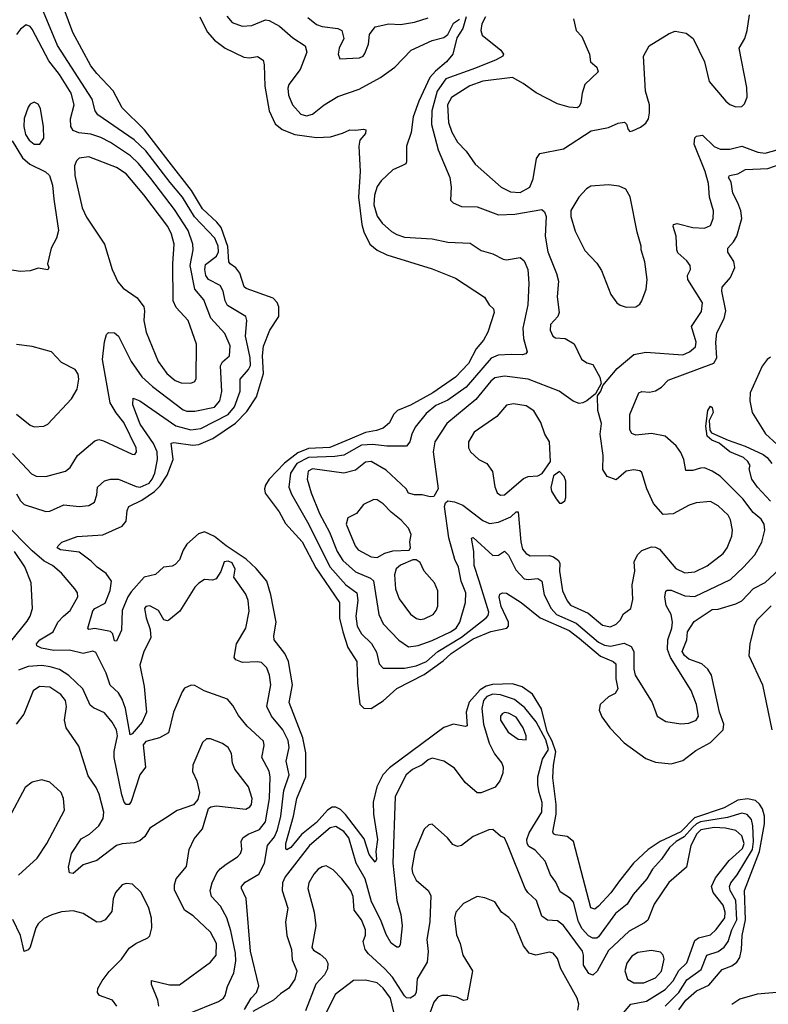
# Model space of a CAD drawing. Extents: x 2199565 to 2323334, y 894172 to 1018966.
# Tile 94 of 256: x 2254122 to 2257941, y 941664 to 946690. Entities that reach past the tile are written whole.
import ezdxf

# ---------------------------------------------------------------- set-up
doc = ezdxf.new("R2010")
doc.units = 0

msp = doc.modelspace()

# ---------------------------------------------------------------- linework, layer by layer
at = {"layer": '0CON10XD'}
for points in [[(2257483.8, 941636.2), (2257519.1, 941685), (2257575, 941732.9), (2257637.5, 941762.5), (2257705, 941842.8), (2257755, 941860.3), (2257780.7, 941879.3), (2257796.2, 941903.8), (2257804.4, 941945), (2257807.9, 942015), (2257823.8, 942095), (2257819.1, 942245), (2257895.4, 942444.6), (2257921.5, 942585), (2257920.9, 942625), (2257911.6, 942661.6), (2257896.2, 942686.2), (2257875, 942704), (2257835, 942713.4), (2257785.6, 942705.6), (2257715, 942666.7), (2257564.1, 942615.9), (2257494.2, 942545), (2257388.8, 942495), (2257327, 942455), (2257253.7, 942385), (2257180.8, 942295), (2257137, 942233), (2257075, 942164.5), (2257055, 942150.4), (2257035, 942157.1), (2256947.1, 942495), (2256915, 942521.8), (2256855, 942529.6), (2256844.7, 942534.7), (2256841.2, 942545), (2256858, 942635), (2256857.7, 942685), (2256840.7, 942820.7), (2256844.5, 942885), (2256857.1, 942952.9), (2256838.4, 943008.4), (2256813.1, 943055), (2256783.5, 943173.5), (2256737, 943247), (2256685.2, 943285.2), (2256635, 943300.5), (2256532.9, 943297.1), (2256501.7, 943288.3), (2256470.1, 943269.9), (2256414.1, 943205.9), (2256399.8, 943155), (2256404.4, 943085.6), (2256395, 943081.9), (2256335.4, 943094.6), (2256285, 943077.1), (2256008, 942872), (2255974.9, 942835.1), (2255943.5, 942775), (2255924.3, 942695.7), (2255926.7, 942635), (2255947.1, 942505), (2255938.7, 942445), (2255942.2, 942405), (2255935, 942389.2), (2255905, 942429.4), (2255878.6, 942508.6), (2255783.4, 942633.4), (2255758.4, 942658.4), (2255735, 942671.5), (2255715, 942671), (2255691.9, 942655), (2255635, 942592.4), (2255558.9, 942531.1), (2255505, 942464.7), (2255485, 942452.9), (2255479.1, 942459.1), (2255479.3, 942485), (2255518.9, 942625), (2255536.1, 942715), (2255581, 942825), (2255581.3, 942948.7), (2255566.6, 943025), (2255496.7, 943205), (2255513.2, 943295), (2255493.2, 943415), (2255474.8, 943454.8), (2255419.5, 943525), (2255417.5, 943545), (2255430.8, 943615), (2255402, 943755), (2255382.3, 943825), (2255328.8, 943888.8), (2255276.4, 943936.4), (2255174.3, 944005), (2255115, 944052.9), (2255065, 944076.1), (2255034.4, 944065.6), (2254975, 944013.1), (2254955, 943982.5), (2254937, 943933), (2254915, 943908.9), (2254898.8, 943901.2), (2254855, 943895.3), (2254815, 943858.8), (2254755.8, 943844.2), (2254690.3, 943769.7), (2254673.9, 943745), (2254644.7, 943675), (2254641.5, 943575), (2254615, 943518.8), (2254605, 943520), (2254597.5, 943555), (2254585, 943568.2), (2254505, 943582.2), (2254475, 943577.5), (2254470, 943585), (2254495, 943672.9), (2254505.6, 943685), (2254557.2, 943712.8), (2254583.1, 943776.9), (2254590.7, 943825), (2254563.4, 943863.4), (2254516.4, 943895), (2254486.8, 943926.8), (2254425, 943972.7), (2254330, 943985), (2254313.3, 943995), (2254317.5, 944005), (2254336.4, 944023.6), (2254415, 944051.9), (2254545, 944061.5), (2254645, 944105.4), (2254665, 944130.8), (2254670.3, 944185), (2254678.2, 944205), (2254745, 944237.2), (2254808.7, 944281.3), (2254838.2, 944311.8), (2254874.1, 944365), (2254904.8, 944445), (2254895, 944528.8), (2254907.9, 944532.1), (2255005, 944518.3), (2255035, 944522.5), (2255106.9, 944553.1), (2255221.7, 944631.7), (2255280.4, 944689.6), (2255328.9, 944765), (2255364.8, 944885), (2255359.6, 944975), (2255365, 945023.8), (2255397.9, 945105), (2255443.1, 945175), (2255443.8, 945225), (2255435, 945247.3), (2255415, 945268.3), (2255277.5, 945317.5), (2255266.7, 945326.7), (2255245, 945396.5), (2255225, 945424.2), (2255194.8, 945444.8), (2255189.2, 945455), (2255183.3, 945533.3), (2255149.2, 945629.2), (2255127.6, 945657.6), (2255054.8, 945725), (2254998.4, 945818.4), (2254884, 945965), (2254758.6, 946128.6), (2254645, 946241.1), (2254598, 946328), (2254514.5, 946415), (2254484.8, 946454.8), (2254393.3, 946625), (2254330.9, 946790.9)], [(2254105, 944270), (2254125.3, 944235), (2254145, 944215.3), (2254255, 944180), (2254275, 944181.1), (2254346.4, 944213.6), (2254425, 944206.2), (2254475, 944210.5), (2254502.7, 944227.3), (2254514.5, 944265), (2254518.1, 944305), (2254555, 944336.4), (2254585, 944345.5), (2254625, 944344.6), (2254715, 944307.8), (2254736.7, 944305), (2254781.3, 944325), (2254797.7, 944345), (2254810.7, 944375), (2254824.8, 944444.8), (2254822.7, 944485), (2254805, 944526.5), (2254736, 944625), (2254698.9, 944725), (2254701.1, 944758.9), (2254735, 944744.6), (2254917.5, 944617.5), (2254995, 944596.3), (2255045, 944603.5), (2255185.3, 944674.7), (2255217.9, 944715), (2255245.5, 944794.5), (2255246.9, 944855), (2255289.4, 944905), (2255298.9, 944925), (2255298, 944965), (2255285, 945020.6), (2255272.7, 945075), (2255280.9, 945155), (2255275.6, 945175), (2255182, 945232), (2255169.1, 945255), (2255160.3, 945305), (2255145, 945333.3), (2255085, 945364.7), (2255070.9, 945385), (2255065.6, 945415), (2255069.9, 945440.1), (2255125, 945483.1), (2255135.8, 945505), (2255134.8, 945535), (2255116.8, 945575), (2255013.8, 945683.8), (2254952.6, 945785), (2254888.6, 945858.6), (2254765, 946020.8), (2254705, 946077.7), (2254520, 946205), (2254506, 946225), (2254490.5, 946285), (2254315, 946558.9), (2254235, 946751.1)], [(2255040.5, 946705), (2255078.7, 946628.7), (2255115.4, 946585.4), (2255170.5, 946545), (2255265, 946498.8), (2255294.5, 946495.5), (2255335, 946502.5), (2255363.2, 946483.2), (2255369.3, 946459.3), (2255371.7, 946351.7), (2255393.5, 946225), (2255425, 946159.4), (2255459.9, 946129.9), (2255525, 946104.6), (2255635, 946089.1), (2255706.8, 946093.2), (2255768.7, 946111.3), (2255805, 946128.8), (2255835, 946126), (2255875, 946132), (2255887.5, 946127.5), (2255885, 946110), (2255857.5, 946075), (2255851.4, 946045), (2255858.9, 945915), (2255849.8, 945785), (2255867.8, 945645), (2255877.9, 945607.9), (2255908.2, 945545), (2255945, 945513.8), (2255995, 945490), (2256225, 945419.2), (2256345, 945371.5), (2256493.2, 945273.2), (2256516.2, 945235), (2256538.8, 945215), (2256542, 945195), (2256510, 945095), (2256487.7, 945055), (2256450.3, 945009.7), (2256410.9, 944935), (2256345.4, 944865), (2256229.3, 944785), (2256115, 944722.2), (2256049.5, 944695), (2256028.8, 944675), (2256008.1, 944631.9), (2255975, 944605.8), (2255942.6, 944592.6), (2255885, 944582.7), (2255805, 944548.4), (2255703.3, 944506.7), (2255595, 944501.8), (2255540.9, 944479.1), (2255472.7, 944427.3), (2255394.8, 944345.2), (2255375.4, 944315), (2255370, 944295), (2255374, 944274), (2255445, 944178.6), (2255477.9, 944117.9), (2255562.9, 944025), (2255632.8, 943892.8), (2255753.5, 943715), (2255752.8, 943635), (2255769.4, 943565), (2255795.3, 943485), (2255840.7, 943415), (2255845.3, 943304.7), (2255856.5, 943196.5), (2255876.6, 943176.6), (2255915, 943174.6), (2255976.3, 943213.7), (2256045, 943275.9), (2256185, 943348), (2256282.6, 943417.4), (2256322.9, 943455), (2256435, 943530.8), (2256525, 943566.8), (2256606, 943585), (2256615.7, 943595), (2256614.8, 943615), (2256578.3, 943695), (2256567.3, 943742.7), (2256571.5, 943758.5), (2256585, 943765.6), (2256605, 943763.5), (2256680.6, 943715), (2256777.3, 943637.3), (2256925, 943573), (2256975, 943532.7), (2257085, 943440.8), (2257150, 943415), (2257162.3, 943402.3), (2257162.4, 943325), (2257173.4, 943275), (2257158.7, 943251.3), (2257125, 943234.2), (2257082.7, 943195), (2257077.5, 943165), (2257091.7, 943131.7), (2257132.9, 943075), (2257205, 942999.4), (2257315, 942918.9), (2257365, 942900), (2257445, 942892.5), (2257505, 942909.2), (2257570.7, 942959.3), (2257645, 943000.8), (2257709.8, 943065), (2257713.8, 943095), (2257691, 943155), (2257650.8, 943345), (2257632.9, 943375), (2257601.8, 943401.8), (2257535, 943426.7), (2257512.5, 943445), (2257501.6, 943465), (2257525.5, 943525), (2257528.8, 943565), (2257562.3, 943617.7), (2257655, 943678.9), (2257685, 943681.2), (2257775, 943709.1), (2257805.5, 943724.5), (2257865, 943786.9), (2257925, 943817.1), (2257996.5, 943883.5)], [(2255178.1, 946708.1), (2255206.2, 946676.2), (2255257.3, 946657.3), (2255305, 946661.2), (2255375, 946690.4), (2255395, 946686.5), (2255446.7, 946656.7), (2255515, 946597.3), (2255577.3, 946557.3), (2255586.5, 946525), (2255553.1, 946436.9), (2255495, 946359.2), (2255488.8, 946341.2), (2255492.8, 946305), (2255514, 946255), (2255555, 946208), (2255585, 946199.4), (2255615, 946208.5), (2255674.7, 946255.3), (2255745, 946297.8), (2255854.2, 946335), (2255962.2, 946395), (2256035, 946447.3), (2256119.4, 946535), (2256226.1, 946583.9), (2256285, 946599.2), (2256305.3, 946615), (2256335, 946672.9), (2256365, 946693.9)], [(2256398.8, 946705), (2256381.7, 946645), (2256352.2, 946597.8), (2256331.5, 946515), (2256298.9, 946475), (2256242.2, 946427.8), (2256214.7, 946395), (2256157, 946275), (2256128.4, 946195), (2256118.1, 946115), (2256095.4, 946045), (2256095.5, 945964.5), (2256091.2, 945955), (2256075, 945945.8), (2256025.3, 945924.7), (2255965, 945867.5), (2255945, 945838.6), (2255931.6, 945795), (2255928.1, 945745), (2255945, 945686.7), (2255971, 945651), (2256019, 945609), (2256045, 945593.1), (2256085, 945581.1), (2256225, 945571.8), (2256305, 945555.4), (2256420, 945550), (2256475, 945512.5), (2256535, 945494.4), (2256588.7, 945468.7), (2256605, 945464.4), (2256675, 945477.1), (2256695, 945459.2), (2256714.6, 945415), (2256718.5, 945345), (2256714.3, 945235), (2256689.1, 945115), (2256692.4, 945062.4), (2256710, 944995), (2256704, 944985), (2256685, 944979.3), (2256628.2, 944981.8), (2256562, 944978), (2256527.5, 944962.5), (2256399.5, 944815), (2256305, 944748.8), (2256245, 944720.5), (2256195, 944679.7), (2256139.9, 944610.1), (2256122.5, 944575), (2256112.3, 944535), (2256095, 944513.1), (2255995, 944513.6), (2255922.7, 944522.7), (2255865, 944519), (2255775, 944468), (2255729.4, 944460.6), (2255595, 944456.2), (2255535.2, 944425), (2255502.3, 944375), (2255494.8, 944304.8), (2255509, 944269), (2255589, 944125), (2255705, 943896.4), (2255785, 943805.3), (2255841.8, 943765), (2255847.4, 943725), (2255836.2, 943645), (2255843.5, 943595), (2255865, 943556.1), (2255915.8, 943505.8), (2255941.2, 943461.2), (2255955, 943402), (2255975, 943380), (2256085, 943379.8), (2256145, 943392), (2256196.8, 943415), (2256255.1, 943464.9), (2256375, 943538.8), (2256502, 943638), (2256511.5, 943648.5), (2256514.6, 943665.4), (2256465.3, 943825.3), (2256439.5, 943905), (2256438.6, 943975), (2256425.7, 944044.3), (2256435, 944047.3), (2256535, 943955.4), (2256565, 943956.8), (2256595, 943978.1), (2256615, 943957.7), (2256652.2, 943882.2), (2256695, 943836.8), (2256715, 943833.1), (2256765, 943837.7), (2256784.7, 943825), (2256797.9, 943755), (2256832.2, 943685), (2256860.8, 943655), (2256960.2, 943610.2), (2257075, 943513.1), (2257105, 943497.3), (2257135, 943492.6), (2257205, 943507.5), (2257241.3, 943491.3), (2257255.3, 943465), (2257255.2, 943375), (2257262.1, 943345), (2257347.5, 943205)], [(2256498.4, 946705), (2256478.8, 946668.8), (2256474.7, 946635), (2256480.7, 946610.7), (2256576.7, 946535), (2256589.4, 946515), (2256585.6, 946505), (2256551.9, 946485), (2256447.4, 946442.6), (2256295, 946388), (2256251.6, 946325), (2256224.3, 946225), (2256223.1, 946155), (2256255.8, 946025.8), (2256315.3, 945885.3), (2256323.5, 945835), (2256319.5, 945769.5), (2256333.3, 945755), (2256375, 945737.5), (2256455.6, 945734.4), (2256565, 945694.6), (2256647, 945697), (2256785, 945721.5), (2256799.1, 945709.1), (2256807.1, 945685), (2256802.4, 945585), (2256815.9, 945505.9), (2256860, 945395), (2256870, 945355), (2256862.7, 945275), (2256874, 945195), (2256867.5, 945175), (2256830, 945135), (2256827.5, 945105), (2256841.4, 945075), (2256855, 945065.7), (2256905, 945063.1), (2256950, 945035), (2256987.6, 944957.6), (2257015, 944939.2), (2257045, 944930), (2257081.2, 944865), (2257087.5, 944832.5), (2257059.5, 944780.5), (2257015, 944745.7), (2256995, 944734.3), (2256975, 944732), (2256945, 944742.5), (2256873.8, 944795), (2256715, 944856), (2256595, 944871.2), (2256545, 944861.6), (2256524.3, 944845.7), (2256448.5, 944751.5), (2256300.7, 944629.3), (2256238.8, 944535), (2256231.5, 944485), (2256256.5, 944295), (2256235, 944255.8), (2256215, 944254.3), (2256175, 944265.8), (2256135, 944264.5), (2256105, 944274.2), (2256092.9, 944295), (2255991.1, 944391.1), (2255915, 944435.3), (2255885, 944431.3), (2255835, 944390.7), (2255775, 944375.3), (2255615, 944396.9), (2255592.9, 944385), (2255588.6, 944345), (2255608.1, 944275), (2255650.4, 944170.4), (2255701.9, 944075), (2255741.9, 943975), (2255769.5, 943929.5), (2255835, 943871.7), (2255910.4, 943840.4), (2255926, 943826), (2255954, 943654), (2255976.5, 943606.5), (2256055, 943523.3), (2256105, 943488.5), (2256155, 943496.6), (2256225, 943521.1), (2256320, 943565), (2256348.3, 943585), (2256367.3, 943615), (2256396.7, 943715), (2256398.1, 943765), (2256374.2, 943825), (2256360.9, 943895), (2256341.8, 943935), (2256310.7, 944045), (2256288, 944205), (2256293.5, 944225), (2256305, 944233.6), (2256340.1, 944230.1), (2256381.8, 944211.8), (2256485, 944133.3), (2256518, 944118), (2256565, 944126.2), (2256626.6, 944153.4), (2256655, 944178.1), (2256665, 944178), (2256677.8, 944025), (2256687.2, 943987.2), (2256705.2, 943965.2), (2256725, 943953.7), (2256825, 943954.7), (2256845, 943948.7), (2256870.1, 943930.1), (2256876.8, 943915), (2256875.3, 943874.7), (2256890, 943775), (2256913.7, 943723.7), (2256931.9, 943701.9), (2257020.8, 943660.8), (2257095, 943600.4), (2257135, 943590.9), (2257164.5, 943605), (2257184.7, 943625.3), (2257202.3, 943657.7), (2257238.6, 943685), (2257249.8, 943730.2), (2257246.4, 943805), (2257260, 943875), (2257255.7, 943925), (2257275, 943961.2), (2257295, 943981.2), (2257345, 944000), (2257365, 943998.6), (2257385, 943986.9), (2257469.6, 943889.6), (2257515, 943867.3), (2257565, 943871.3), (2257628.1, 943901.9), (2257710.5, 943965), (2257730.8, 943995), (2257755.2, 944054.8), (2257758.4, 944085), (2257747.8, 944137.8), (2257735, 944161.1), (2257685, 944209.5), (2257645, 944230.4), (2257573.3, 944225), (2257536.9, 944213.1), (2257455, 944168), (2257403.8, 944165), (2257355, 944220), (2257320.9, 944295), (2257295, 944378.8), (2257285, 944387.1), (2257255, 944393.1), (2257216.2, 944385), (2257165, 944342), (2257118.7, 944358.7), (2257096.4, 944395), (2257098.8, 944465), (2257082.1, 944575), (2257089.1, 944629.1), (2257070.5, 944695), (2257068.8, 944771.2), (2257085.8, 944795), (2257096.1, 944823.9), (2257170.4, 944909.6), (2257255, 944981.1), (2257315, 944993.8), (2257505, 944979.7), (2257539.4, 944995), (2257569.4, 945020.6), (2257572.3, 945045), (2257548.9, 945125), (2257599.9, 945200.1), (2257605.4, 945245), (2257530.3, 945365), (2257527.9, 945385), (2257544.4, 945415), (2257541.8, 945435), (2257525, 945458.9), (2257479.3, 945500.7), (2257473.8, 945515), (2257471.3, 945585), (2257454.5, 945635), (2257456.2, 945645), (2257475, 945649.5), (2257555, 945630.4), (2257615, 945625.6), (2257645, 945639.2), (2257659.5, 945675), (2257661.1, 945715), (2257641.2, 945785), (2257634.7, 945855), (2257618.7, 945915), (2257562.2, 946055), (2257565, 946087.5), (2257575, 946096.7), (2257605, 946101.2), (2257665, 946043.1), (2257695, 946030), (2257745, 946029.5), (2257805, 946044.6), (2257888, 946015), (2257925, 946009.8), (2257985, 946026.9)], [(2256946.7, 946695), (2256960, 946635), (2256988.8, 946605), (2257028.8, 946515), (2257033.3, 946475), (2257065, 946447.5), (2257072.5, 946425), (2257005, 946360), (2256990.8, 946315), (2256984.1, 946265.9), (2256975, 946247.5), (2256965, 946241.2), (2256925, 946244.3), (2256865, 946261.4), (2256756.3, 946316.3), (2256690.8, 946365), (2256635, 946395.4), (2256483.7, 946376.3), (2256417.2, 946352.8), (2256325, 946293.3), (2256304.8, 946255), (2256309.8, 946165), (2256326.7, 946116.7), (2256355.5, 946065.5), (2256399, 946019), (2256445, 945952.7), (2256577.8, 945835), (2256625, 945811.2), (2256675, 945809.1), (2256724.7, 945835.3), (2256741.5, 945878.5), (2256757.4, 945982.6), (2256775, 946007.1), (2256895, 946031.4), (2257037, 946123), (2257125, 946140.8), (2257175, 946162), (2257207, 946167), (2257217, 946157), (2257225, 946130), (2257235, 946120), (2257247, 946123), (2257288.3, 946141.7), (2257315, 946162.5), (2257328.8, 946185), (2257333.8, 946215), (2257334, 946255), (2257314, 946325), (2257304.4, 946505), (2257333.3, 946556.7), (2257435, 946619.1), (2257465, 946631.5), (2257521.2, 946621.2), (2257557.5, 946595), (2257615.4, 946475), (2257638.5, 946375), (2257723.1, 946275), (2257745, 946256.9), (2257775, 946245.6), (2257805, 946248.1), (2257819.8, 946260.2), (2257832.9, 946295), (2257831.5, 946345), (2257791.8, 946545), (2257820.6, 946595), (2257832.5, 946635), (2257844.4, 946715)], [(2254085, 944476.4), (2254181.5, 944371.5), (2254205, 944360.9), (2254255, 944357.9), (2254355, 944385.6), (2254379.4, 944405), (2254415.8, 944465), (2254505, 944540.8), (2254525, 944548.1), (2254548.8, 944541.2), (2254695, 944472), (2254708.6, 944471.4), (2254718.1, 944485), (2254715.5, 944505), (2254653.3, 944635), (2254613.6, 944683.6), (2254582.6, 944735), (2254543.6, 944956.4), (2254553.9, 945046.1), (2254565, 945083.3), (2254575, 945094), (2254605, 945092.5), (2254625, 945075.8), (2254690.6, 944945), (2254745, 944867.5), (2254798.4, 944818.4), (2254955, 944699.6), (2254975, 944692.3), (2255015, 944692.9), (2255115, 944712.7), (2255143.1, 944745), (2255153.1, 944793.1), (2255146.2, 944923.8), (2255156.5, 944943.5), (2255191.1, 944975), (2255195.8, 945025), (2255167.8, 945087.8), (2255097.5, 945167.5), (2255061.2, 945261.2), (2255015.2, 945315.2), (2254990.7, 945435), (2255006.2, 945515), (2255005.7, 945545), (2254980.4, 945615), (2254911, 945721), (2254789.8, 945879.8), (2254726.9, 945956.9), (2254686.4, 945995), (2254585, 946063.6), (2254535, 946088.6), (2254485, 946106.7), (2254423.2, 946113.2), (2254394.1, 946124.1), (2254382.1, 946145), (2254380, 946185), (2254398.8, 946255), (2254384.7, 946315), (2254325, 946411.2), (2254270.5, 946480.5), (2254185, 946641.4), (2254175, 946655.5), (2254155, 946664.3), (2254125, 946642.9), (2254105, 946614)], [(2255591.2, 946701.2), (2255635, 946666.1), (2255665, 946656.2), (2255745, 946645.8), (2255764.5, 946634.5), (2255775.8, 946595), (2255750.6, 946545), (2255745.7, 946515), (2255755, 946490), (2255855, 946495.7), (2255873.8, 946505), (2255882.1, 946517.9), (2255900.8, 946565), (2255905.8, 946615), (2255935, 946654), (2256005, 946670), (2256065, 946666.2), (2256135, 946677.3), (2256205, 946700)], [(2254225, 946054.4), (2254244, 946086), (2254243.5, 946143.5), (2254227.6, 946237.6), (2254215, 946258.8), (2254195, 946269.2), (2254175, 946260), (2254165.5, 946244.5), (2254145, 946186.7), (2254142, 946145), (2254152, 946105), (2254169.2, 946075), (2254195.6, 946054.4), (2254225, 946054.4)], [(2254082.8, 946072.8), (2254135.2, 945985.2), (2254173, 945953), (2254253.7, 945913.7), (2254273.6, 945895), (2254289.7, 945845), (2254296.4, 945773.6), (2254319.4, 945615), (2254309.2, 945575), (2254281.4, 945525), (2254264.2, 945445), (2254270, 945425), (2254265.7, 945414.3), (2254215, 945421.9), (2254175, 945409.2), (2254125, 945404.2), (2254035, 945418.6)], [(2254995, 944834.5), (2255015, 944844), (2255021.4, 944858.6), (2255023.7, 945033.7), (2254981.5, 945155), (2254920.6, 945220.6), (2254904.5, 945255), (2254903.6, 945443.6), (2254910.2, 945545), (2254896.7, 945595), (2254877.9, 945635), (2254755, 945796.9), (2254665, 945903.4), (2254615, 945935.9), (2254475, 945990), (2254425, 945983.3), (2254410.7, 945969.3), (2254401.5, 945945), (2254402.8, 945895), (2254440.5, 945729.5), (2254462.2, 945682.2), (2254554.6, 945545), (2254593.6, 945415), (2254621.5, 945351.5), (2254650, 945320), (2254720.6, 945270.6), (2254754.5, 945225), (2254759.1, 945205), (2254755.5, 945155), (2254767.3, 945095), (2254827.5, 944945), (2254871.6, 944885), (2254915, 944849.4), (2254945, 944836.6), (2254995, 944834.5)], [(2257347.5, 943205), (2257374, 943135), (2257417.6, 943107.6), (2257495, 943095.6), (2257535, 943099.5), (2257572, 943115), (2257584.5, 943135.5), (2257574.6, 943195), (2257546.4, 943266.4), (2257441.9, 943435), (2257425.9, 943475), (2257428.9, 943525), (2257449.2, 943585), (2257452.5, 943615), (2257445, 943654), (2257420, 943700), (2257412.5, 943745), (2257417.4, 943772.6), (2257425, 943778.7), (2257445, 943778.4), (2257515, 943749.2), (2257565, 943745.3), (2257747, 943833), (2257814.6, 943895), (2257871.3, 943958.7), (2257906.8, 944023.2), (2257922.6, 944085), (2257919.5, 944115), (2257905, 944140.4), (2257862.9, 944175), (2257810.9, 944245), (2257695, 944360.3), (2257655, 944385.9), (2257615, 944402.1), (2257595, 944401.8), (2257555, 944388.8), (2257520, 944390), (2257510, 944445), (2257495, 944481.2), (2257470, 944515), (2257414, 944565), (2257345, 944578.2), (2257265, 944569.4), (2257245, 944577.5), (2257235, 944596.7), (2257234.5, 944675), (2257279.4, 944785), (2257295, 944793.3), (2257335, 944789.1), (2257365, 944795.5), (2257395, 944814.4), (2257429.1, 944850.9), (2257662.2, 944937.8), (2257678.3, 944965), (2257672.3, 945042.3), (2257677.2, 945092.8), (2257715.2, 945165), (2257723.8, 945205), (2257703.5, 945305), (2257704.4, 945325), (2257748.2, 945375), (2257769.6, 945425), (2257765, 945456), (2257733.9, 945503.9), (2257733.8, 945525), (2257763.3, 945556.7), (2257780, 945585), (2257804.8, 945675), (2257799.8, 945715), (2257785.9, 945755.9), (2257759.6, 945805), (2257750.8, 945860.8), (2257737.8, 945885), (2257742.5, 945895), (2257785, 945904.2), (2257825, 945925.7), (2257938.7, 945931.3), (2258005.6, 945954.4)], [(2257215, 945222.9), (2257265, 945224.4), (2257285, 945238.1), (2257295.4, 945255), (2257317.2, 945315), (2257322.2, 945365), (2257311.3, 945455), (2257291.5, 945515), (2257291.8, 945535), (2257272.3, 945605), (2257236.6, 945786.6), (2257214.5, 945824.5), (2257180.2, 945840.2), (2257125, 945847.9), (2257035, 945840.8), (2257012.6, 945827.4), (2256973.5, 945785), (2256933.6, 945716.4), (2256932.7, 945685), (2256955, 945611.2), (2257005, 945512.5), (2257065, 945448), (2257090.2, 945410.2), (2257137.6, 945287.6), (2257168, 945245), (2257185, 945232.5), (2257215, 945222.9)], [(2254105, 944677.5), (2254175, 944621.4), (2254195, 944611.9), (2254245, 944615.6), (2254264.6, 944625.4), (2254386.7, 944755), (2254415.6, 944805), (2254423.1, 944855), (2254420.3, 944880.3), (2254405.4, 944905.4), (2254335, 944940.8), (2254284.2, 944994.2), (2254185, 945022.5), (2254105, 945033.1)], [(2257952.4, 944967.6), (2257934.9, 944955.1), (2257909, 944921), (2257848.3, 944785), (2257847.2, 944745), (2257858.1, 944685), (2257926.9, 944576.9), (2257985, 944521.2)], [(2256575, 944262.9), (2256595, 944264.5), (2256692.2, 944347.8), (2256715, 944357.8), (2256765, 944362.7), (2256786.7, 944373.3), (2256830, 944435), (2256824.3, 944535), (2256801.4, 944575), (2256780.8, 944635), (2256745, 944693.6), (2256705, 944718.7), (2256641.1, 944728.9), (2256605, 944721.9), (2256555.8, 944665), (2256440.8, 944585), (2256411.9, 944535), (2256411.1, 944505), (2256421.4, 944485), (2256464.6, 944444.6), (2256505, 944425.8), (2256533.4, 944383.4), (2256545.7, 944305.7), (2256558, 944275), (2256575, 944262.9)], [(2257952.4, 944232.4), (2257885, 944304.2), (2257856.7, 944345), (2257843, 944397), (2257847.5, 944415), (2257836.7, 944435), (2257813.3, 944455), (2257743.7, 944483.7), (2257689.6, 944529.6), (2257653.3, 944543.3), (2257628.1, 944565), (2257622.3, 944615), (2257632.7, 944695), (2257645, 944717.5), (2257655, 944711.2), (2257659.5, 944685), (2257639.2, 944645), (2257642.9, 944595), (2257651.3, 944581.3), (2257735, 944543.5), (2257822.9, 944512.9), (2257915, 944470.5), (2257934.3, 944455), (2257958, 944425)], [(2256885, 944222.5), (2256902.5, 944235), (2256908.3, 944251.7), (2256907.1, 944335), (2256898.7, 944358.7), (2256875, 944383.3), (2256845, 944362), (2256832, 944302), (2256835, 944283.3), (2256858.8, 944245), (2256875, 944222.5), (2256885, 944222.5)], [(2255945, 943944.5), (2255985, 943966.9), (2256025, 943979.2), (2256108, 943982), (2256116, 943995), (2256112, 944025), (2256118.3, 944061.7), (2256105, 944094.2), (2256068.1, 944135), (2256016.5, 944176.5), (2255975, 944219.5), (2255945, 944239.4), (2255928.3, 944241.7), (2255875, 944215.6), (2255840.2, 944169.8), (2255795, 944148), (2255786.5, 944115), (2255833.6, 944005), (2255848.9, 943985), (2255915, 943947.8), (2255945, 943944.5)], [(2255268.3, 941638.3), (2255303.1, 941695), (2255330, 941725), (2255341.9, 941758.1), (2255298.3, 941935), (2255277.7, 942205), (2255253.2, 942255), (2255253.5, 942265), (2255272.4, 942287.6), (2255340.8, 942329.2), (2255370.8, 942385), (2255385.2, 942474.8), (2255421.4, 942518.6), (2255437.5, 942555), (2255453.5, 942625), (2255469.8, 942755), (2255495.6, 942835), (2255481.2, 942905), (2255496.7, 942975), (2255490.8, 943010.8), (2255464.2, 943065), (2255406.7, 943135), (2255382.9, 943185), (2255402.7, 943295), (2255396.6, 943345), (2255382, 943382), (2255355, 943408.8), (2255335, 943412.9), (2255258.7, 943408.7), (2255225, 943422.9), (2255215.8, 943435), (2255227.1, 943505), (2255274.6, 943585), (2255291.7, 943671.7), (2255287.5, 943725), (2255275, 943758.8), (2255214.5, 943844.5), (2255221.5, 943885), (2255205, 943917.9), (2255185, 943927.1), (2255165, 943922.5), (2255146.9, 943873.1), (2255124.4, 943835.6), (2255105, 943828.9), (2255065, 943833.1), (2255035.4, 943814.6), (2255015, 943792.9), (2254938.3, 943671.7), (2254882.5, 943625), (2254875, 943621.2), (2254857.7, 943627.7), (2254830, 943675), (2254785, 943699.2), (2254765, 943695.7), (2254757.5, 943685), (2254766.7, 943636.7), (2254787.9, 943577.9), (2254790.6, 943535), (2254754.7, 943465.3), (2254733.8, 943395), (2254756.5, 943286.5), (2254768.1, 943155), (2254745.8, 943104.2), (2254695, 943044.3), (2254685, 943040), (2254661, 943175), (2254645, 943221.9), (2254625, 943253.8), (2254582.9, 943292.9), (2254562.1, 943355), (2254510.5, 943460.5), (2254495, 943466.8), (2254445, 943454.4), (2254375, 943471.6), (2254295, 943470.5), (2254233.1, 943483.1), (2254208.8, 943495), (2254208, 943505), (2254224.4, 943525), (2254292.3, 943565), (2254315.9, 943615), (2254344.6, 943645), (2254378.8, 943675), (2254418.1, 943745), (2254417.1, 943765), (2254403.1, 943785), (2254335, 943864.4), (2254288.9, 943905), (2254247.2, 943927.2), (2254185, 943978.4), (2254045, 944120.2)], [(2253998.5, 943421.5), (2254159.8, 943620.2), (2254174.7, 943645), (2254187.3, 943685), (2254180.3, 943815), (2254148.1, 943898.1), (2254095.3, 943975)], [(2256165, 943628.9), (2256185, 943632.5), (2256230.8, 943655), (2256246, 943674), (2256253.9, 943696.1), (2256254.6, 943775), (2256237.3, 943815), (2256185.7, 943875), (2256165, 943918.8), (2256145, 943933.3), (2256127, 943933), (2256065, 943906), (2256042.9, 943887.1), (2256034, 943856), (2256039.2, 943785), (2256057.5, 943735), (2256115, 943656.7), (2256145.8, 943634.2), (2256165, 943628.9)], [(2257955, 943698.8), (2257882.7, 943625), (2257868.6, 943595), (2257846.8, 943505), (2257842.1, 943445), (2257910.6, 943295), (2257958.5, 943065)], [(2254985, 941618.2), (2255135, 941679.5), (2255161.4, 941695), (2255170.5, 941709.5), (2255181.8, 941755), (2255213.3, 941825), (2255223.7, 941885), (2255222.3, 941925), (2255199.2, 942039.2), (2255178.6, 942105), (2255145.7, 942165.7), (2255100.5, 942215), (2255093.6, 942245), (2255103.8, 942285), (2255126.5, 942335), (2255143.5, 942356.5), (2255175, 942380), (2255232.6, 942417.4), (2255248.1, 942435), (2255254.5, 942455), (2255250.9, 942495), (2255259.4, 942515), (2255287.1, 942532.9), (2255345, 942556.5), (2255376.4, 942595), (2255395.5, 942715), (2255400, 942825), (2255394.7, 942855), (2255356.8, 942925), (2255368.8, 942985), (2255365, 943007.1), (2255281.5, 943085), (2255237.8, 943137.8), (2255209.5, 943189.5), (2255182.4, 943222.4), (2255063.3, 943265), (2255015, 943292), (2254996.4, 943293.6), (2254962.7, 943277.3), (2254950.9, 943259.1), (2254906.2, 943155), (2254880.7, 943049.3), (2254835.3, 943024.7), (2254765, 943005.8), (2254751.6, 942988.4), (2254763.3, 942875), (2254734.8, 942835.2), (2254690.9, 942699.1), (2254680, 942685), (2254665, 942684.2), (2254655, 942696.2), (2254643.5, 942733.5), (2254603.4, 942925), (2254602.8, 942955), (2254620.5, 943035), (2254615, 943065.4), (2254594, 943104), (2254555, 943152.5), (2254497.6, 943177.6), (2254480.9, 943190.9), (2254444.2, 943274.2), (2254373, 943343), (2254325, 943372.9), (2254277.8, 943387.8), (2254235, 943393.1), (2254165, 943388), (2254115, 943370)], [(2254830.7, 941655), (2254825.8, 941685), (2254793.6, 941765), (2254794.4, 941785.6), (2254885, 941763.1), (2254936.9, 941763.1), (2255095, 941878.9), (2255124.5, 941915), (2255125.3, 941975), (2255095, 942033.3), (2255006.5, 942116.5), (2254962.7, 942145), (2254911.5, 942248.5), (2254911.3, 942275), (2254920.4, 942305), (2254972.4, 942367.6), (2254985.5, 942455), (2255011.1, 942508.9), (2255055, 942560), (2255085.6, 942664.4), (2255096.9, 942673.1), (2255125, 942678.2), (2255275, 942660.9), (2255295, 942672.2), (2255303.6, 942685), (2255307.3, 942715), (2255288.8, 942775), (2255218.5, 942865), (2255207.1, 942895), (2255201.8, 942945), (2255185.6, 942975), (2255156.2, 942995), (2255095, 943019.2), (2255075, 943020), (2255055, 943001.2), (2255005.6, 942885), (2255003.4, 942853.4), (2255025.7, 942805), (2255039.2, 942745), (2255029.7, 942710.3), (2255007.6, 942682.4), (2254925, 942652.9), (2254865.5, 942614.5), (2254785, 942562.9), (2254759.2, 942520.8), (2254735, 942499.1), (2254705, 942488.2), (2254645, 942483.4), (2254615, 942474.7), (2254515, 942398.5), (2254445, 942375.6), (2254395, 942332.5), (2254375.8, 942335.8), (2254371.1, 942365), (2254385.4, 942435), (2254435, 942509.1), (2254477.5, 942532.5), (2254525, 942575.5), (2254547.6, 942612.4), (2254550.7, 942645), (2254527.2, 942737.2), (2254511.7, 942771.7), (2254470.8, 942830.8), (2254422.6, 942982.6), (2254359.5, 943075), (2254350.9, 943115), (2254360, 943185), (2254354.7, 943215), (2254332.1, 943245), (2254275, 943283.3), (2254223.4, 943286.6), (2254191.1, 943265), (2254143.3, 943145), (2254104.4, 943095)], [(2257415, 941655.2), (2257484.8, 941725), (2257525, 941790), (2257597.3, 941842.7), (2257626.2, 941915), (2257685, 941933.8), (2257715, 941956), (2257735.7, 941985), (2257754.5, 942045), (2257779.9, 942095), (2257774.4, 942194.4), (2257746, 942245), (2257742.3, 942265), (2257749.4, 942285), (2257781, 942325), (2257859.4, 942455), (2257864.7, 942495), (2257862.1, 942575), (2257855, 942607.8), (2257833.5, 942633.5), (2257805, 942640.2), (2257731.9, 942618.1), (2257595, 942596.2), (2257573.7, 942586.3), (2257553.7, 942566.3), (2257511.4, 942518.6), (2257470, 942495), (2257437.3, 942465), (2257395.5, 942404.5), (2257349.7, 942355), (2257320.4, 942305), (2257252, 942225), (2257220.4, 942175), (2257161.5, 942128.5), (2257075, 942008.4), (2257065, 942001.3), (2257045, 942001.6), (2257023.7, 942013.7), (2256990.4, 942050.4), (2256973.1, 942085), (2256947, 942185), (2256930.8, 942205), (2256878.6, 942238.6), (2256857.3, 942287.3), (2256829.1, 942325), (2256802.7, 942395), (2256751.1, 942451.1), (2256719.8, 942469.8), (2256710.4, 942485), (2256709.5, 942505), (2256720.9, 942539.1), (2256785.3, 942645), (2256787.6, 942695), (2256771.7, 942745), (2256764.2, 942785), (2256765.2, 942825), (2256789.1, 942915), (2256818.5, 942965), (2256804.9, 943015), (2256756.9, 943106.9), (2256698.1, 943178.1), (2256645, 943219.8), (2256574.5, 943244.5), (2256535, 943247.2), (2256505, 943236.3), (2256487.9, 943215), (2256480, 943175), (2256487, 943095), (2256516.6, 942996.6), (2256543.2, 942943.2), (2256581.1, 942895), (2256587.3, 942875), (2256586.4, 942845), (2256571.1, 942805), (2256547.4, 942772.6), (2256475, 942743.3), (2256455, 942744.2), (2256395, 942796.7), (2256339.6, 942869.6), (2256285, 942905.8), (2256225, 942921.1), (2256205, 942912.9), (2256175, 942886.2), (2256125, 942863.4), (2256093.9, 942835), (2256037.9, 942725), (2256025.6, 942385), (2256046.2, 942195), (2256066.6, 942123.4), (2256072.1, 942065), (2256061.9, 941968.1), (2256055, 941955.6), (2256045, 941955.4), (2256016.7, 941976.7), (2255990.9, 942020.9), (2255963.9, 942093.9), (2255916.8, 942186.8), (2255884.8, 942305), (2255838.6, 942385), (2255800.2, 942515), (2255775, 942546.7), (2255735, 942571.7), (2255705.5, 942565), (2255600.6, 942475), (2255476.7, 942315), (2255462, 942285), (2255461, 942245), (2255488.8, 942155), (2255478.2, 942085), (2255484.8, 942015), (2255508.5, 941945), (2255511, 941891), (2255534.6, 941835), (2255525, 941792.9), (2255495, 941746.9), (2255451.5, 941718.5), (2255415.8, 941685), (2255311.7, 941628.3)], [(2256705, 943014), (2256705.6, 943035), (2256690.8, 943075), (2256655, 943130), (2256615, 943151.1), (2256595, 943153.2), (2256582.3, 943147.7), (2256573.9, 943135), (2256574.2, 943114.2), (2256614.2, 943054.2), (2256665, 943018.5), (2256705, 943014)], [(2254116.1, 942323.9), (2254210.1, 942409.9), (2254260.9, 942485), (2254350, 942655), (2254345.8, 942715), (2254334, 942745), (2254275, 942797.5), (2254235, 942810.8), (2254185, 942798), (2254148.8, 942771.2), (2254065.4, 942614.6)], [(2257185, 941600.4), (2257239.6, 941665), (2257319.2, 941680.8), (2257415, 941740.4), (2257455.1, 941784.9), (2257483.8, 941836.2), (2257524.2, 941875.8), (2257565, 941990.8), (2257585, 942002.9), (2257645, 942019.1), (2257674.5, 942045.5), (2257718.3, 942105), (2257720.2, 942135), (2257711, 942171), (2257658.6, 942235), (2257651.4, 942265), (2257670.7, 942309.3), (2257741.6, 942398.4), (2257809.6, 942460.4), (2257816.9, 942485), (2257805, 942524), (2257775, 942550.9), (2257722.7, 942562.7), (2257665, 942566.7), (2257596.2, 942555), (2257575.5, 942535), (2257544.7, 942475), (2257534.6, 942424.6), (2257523.8, 942365), (2257433.9, 942286.1), (2257357.5, 942175), (2257325.3, 942094.7), (2257309.5, 942080.5), (2257231.5, 942038.5), (2257125, 941938.7), (2257067.2, 941832.8), (2257045, 941813.3), (2257025, 941821.9), (2256997.3, 941865), (2256997.6, 941915), (2256991.9, 941935), (2256895, 942067.3), (2256865, 942091.2), (2256815, 942093.6), (2256785.4, 942115), (2256757.3, 942195), (2256713.1, 942235), (2256699.6, 942255), (2256610.2, 942480.2), (2256595, 942513.8), (2256575, 942522.5), (2256535, 942556.9), (2256515, 942555.5), (2256435, 942521.5), (2256375, 942475.6), (2256355, 942470), (2256330.6, 942480.6), (2256304.7, 942514.7), (2256225, 942583.3), (2256209.3, 942580.7), (2256185, 942558.8), (2256137.7, 942445), (2256121.7, 942358.3), (2256126.2, 942335), (2256145, 942297.8), (2256205.8, 942245), (2256219.8, 942219.8), (2256213.2, 942085), (2256198.9, 941995), (2256205.3, 941934.7), (2256200.8, 941879.2), (2256149.3, 941795), (2256145, 941724), (2256135, 941708.6), (2256114.3, 941695.7), (2256095, 941697.1), (2256085, 941707.8), (2256023.3, 941803.3), (2255983.6, 941845), (2255901.4, 941921.4), (2255884.6, 941945), (2255873.2, 941985), (2255885, 942016.7), (2255885.3, 942045), (2255864.7, 942095), (2255827.1, 942145), (2255823.4, 942215), (2255810.7, 942245), (2255765.3, 942305), (2255720.2, 942350.2), (2255685, 942371.1), (2255665, 942366.5), (2255645, 942354.5), (2255621.7, 942328.3), (2255597.1, 942285), (2255590.8, 942255), (2255623.9, 942135), (2255632.5, 942065), (2255611.9, 941955), (2255620.6, 941940.6), (2255655, 941921.1), (2255684, 941894), (2255693.6, 941875), (2255691.2, 941845), (2255676.2, 941815), (2255633, 941767), (2255579.4, 941630.6)], [(2254617.1, 941655), (2254595, 941685.7), (2254528.8, 941708.8), (2254518.8, 941725), (2254520, 941745), (2254541.9, 941785), (2254578.2, 941831.8), (2254640.6, 941895), (2254679.5, 941950.5), (2254714, 941975), (2254775, 942003.8), (2254785.7, 942014.3), (2254795.6, 942054.4), (2254794.4, 942104.4), (2254780, 942155), (2254741.2, 942235), (2254697, 942277), (2254665, 942280.8), (2254645, 942274), (2254610, 942235), (2254597.6, 942202.4), (2254592.2, 942137.8), (2254558, 942095), (2254535.4, 942084.6), (2254515, 942084.4), (2254445, 942128.5), (2254395, 942141.2), (2254335, 942136), (2254285, 942121.3), (2254245, 942102), (2254216.1, 942075), (2254203.4, 942055), (2254175, 941956), (2254165, 941943.1), (2254144.1, 941934.1), (2254125, 942016.2), (2254087, 942097)], [(2256969.6, 941635), (2256973.2, 941665), (2256965.4, 941695), (2256882.3, 941845), (2256865, 941898.8), (2256843.9, 941926.1), (2256825, 941930), (2256755, 941915.4), (2256720.6, 941925), (2256692.2, 941962.2), (2256645, 942076), (2256617.4, 942107.4), (2256579.4, 942135), (2256545, 942187.5), (2256495, 942207.1), (2256455, 942214.4), (2256385, 942178.9), (2256346.2, 942135), (2256340.3, 942105), (2256349.4, 942019.4), (2256369.5, 941975), (2256382.3, 941915), (2256431.5, 941835), (2256405, 941687.5), (2256385, 941684.2), (2256351.3, 941701.3), (2256305, 941710), (2256275, 941708.9), (2256255, 941701.1), (2256233.9, 941675), (2256172.3, 941507.7)], [(2257255, 941773.8), (2257305, 941774.1), (2257365, 941798.9), (2257395, 941833.3), (2257410, 941895), (2257404.4, 941915), (2257389.8, 941929.8), (2257345, 941938.5), (2257275, 941929.3), (2257245, 941910.4), (2257218.8, 941875), (2257208.5, 941835), (2257222.2, 941792.2), (2257255, 941773.8)], [(2256030.2, 941625), (2256012.7, 941695), (2255976.5, 941746.5), (2255945, 941774.1), (2255885, 941787.6), (2255825, 941785.4), (2255730.8, 941715), (2255673.2, 941596.8)], [(2258205, 941639.5), (2258065, 941713.5), (2258003.3, 941726.7), (2257883.5, 941716.5), (2257795, 941690), (2257755, 941663.5)]]:
    msp.add_lwpolyline(points, dxfattribs=at)

doc.saveas('drawing.dxf')
